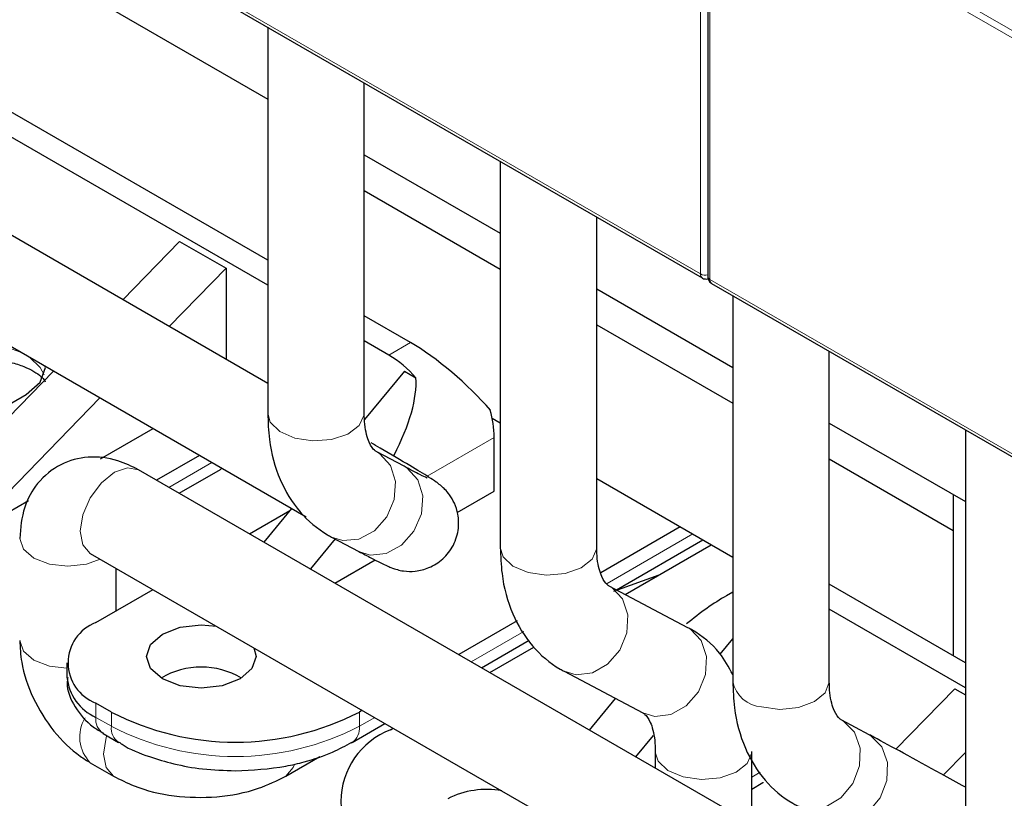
# Model space of a CAD drawing. Header units: millimetres. Extents: x 5 to 418, y 2 to 292.
# Tile 23 of 36: x 262 to 271, y 108 to 115. Entities that reach past the tile are written whole.
import ezdxf

# ---------------------------------------------------------------- set-up
doc = ezdxf.new("R2010")
doc.units = ezdxf.units.MM

msp = doc.modelspace()

# ---------------------------------------------------------------- linework, layer by layer
at = {"color": 7, "linetype": 'Continuous', "lineweight": 18}
for p, q in [((268.2165, 112.4632), (268.2165, 119.8074)), ((268.3013, 112.4142), (268.3013, 119.7585)), ((261.9374, 116.0881), (268.2165, 112.4632)), ((272.2503, 113.9975), (270.6738, 114.9076)), ((272.2291, 113.9428), (270.6526, 114.8529)), ((268.3013, 112.4142), (274.5804, 108.7894)), ((265.5719, 111.8378), (265.3739, 111.7235)), ((266.3356, 110.9723), (265.7228, 110.6186)), ((263.7603, 110.7428), (263.3675, 110.5161)), ((263.8412, 110.6814), (263.8524, 110.6897)), ((268.1458, 110.0905), (267.3641, 109.6393)), ((266.6041, 109.2005), (266.1252, 108.9241)), ((262.701, 108.4169), (262.701, 108.5475)), ((262.8425, 108.3352), (262.701, 108.4169)), ((262.8425, 108.3352), (262.8425, 108.4659)), ((265.1052, 108.3352), (265.1052, 108.4659)), ((265.2451, 108.416), (265.1052, 108.3352)), ((268.7625, 107.9157), (268.6848, 107.8708))]:
    msp.add_line(p, q, dxfattribs=at)
at = {"color": 7, "linetype": 'Continuous', "lineweight": 25}
for p, q in [((268.2837, 119.7829), (268.2837, 112.4387)), ((264.2692, 112.5899), (257.9351, 116.2464)), ((264.2692, 112.3613), (257.7371, 116.1321)), ((261.9539, 116.0514), (268.233, 112.4266)), ((261.3795, 115.7279), (264.2692, 114.0597)), ((264.2692, 111.4651), (257.9996, 115.0845)), ((264.2692, 114.7149), (264.2692, 111.1933)), ((257.5596, 114.3224), (264.6198, 110.2467)), ((265.1492, 111.1933), (265.1492, 114.2068)), ((265.1492, 113.5517), (266.3905, 112.8351)), ((266.3905, 113.4902), (266.3905, 109.9686)), ((265.1492, 113.2249), (266.3905, 112.5083)), ((267.2705, 109.9686), (267.2705, 112.9822)), ((262.9473, 112.2283), (263.4647, 112.7604)), ((263.4647, 112.7604), (263.889, 112.5154)), ((263.3715, 111.9834), (263.889, 112.5154)), ((263.889, 112.5154), (263.889, 111.6846)), ((268.3179, 112.3776), (274.597, 108.7527)), ((267.2705, 112.3271), (268.5119, 111.6105)), ((268.5119, 112.2656), (268.5119, 108.744)), ((265.5719, 111.8378), (265.1492, 112.0818)), ((267.2705, 112.0003), (268.5119, 111.2837)), ((265.3739, 111.7235), (265.1492, 111.8532)), ((269.3919, 108.744), (269.3919, 111.7576)), ((261.0747, 110.3028), (262.3144, 111.5775)), ((265.5153, 111.5766), (265.1523, 111.1345)), ((265.5153, 111.5766), (265.6205, 111.5159)), ((260.5797, 110.5069), (262.0646, 111.3641)), ((261.499, 110.0579), (262.7386, 111.3326)), ((266.3176, 111.1459), (266.3905, 111.1038)), ((262.7451, 110.7773), (263.2229, 111.0531)), ((269.3919, 111.1024), (270.6332, 110.3858)), ((270.6332, 111.041), (270.6332, 107.5194)), ((266.3356, 110.4824), (266.3356, 110.9723)), ((265.5127, 110.7081), (265.2636, 110.8401)), ((263.6471, 110.8081), (263.2543, 110.5814)), ((269.3919, 110.7757), (270.5216, 110.1235)), ((270.7275, 106.2672), (263.0907, 110.6758)), ((263.4612, 110.462), (263.8368, 110.6788)), ((267.2705, 110.5958), (268.5119, 109.8792)), ((265.9979, 110.2875), (266.3356, 110.4824)), ((261.499, 110.0579), (262.086, 110.3968)), ((270.5216, 110.4502), (270.5216, 108.9804)), ((264.1029, 110.0916), (264.4698, 110.3034)), ((264.4864, 110.3236), (264.2338, 110.016)), ((268.0326, 110.1559), (267.3076, 109.7373)), ((264.8835, 110.0456), (264.658, 109.7711)), ((264.8516, 110.0625), (265.1008, 109.9305)), ((267.4504, 109.5808), (268.2396, 110.0364)), ((267.5296, 109.5389), (268.3155, 109.9926)), ((262.6448, 109.9169), (262.6508, 109.9137)), ((262.6508, 109.9137), (270.2875, 105.5051)), ((264.8807, 109.6425), (265.2479, 109.8545)), ((262.8865, 109.3893), (262.8865, 109.7776)), ((267.4269, 109.5673), (267.8397, 109.7179)), ((262.701, 109.2823), (263.2228, 109.5835)), ((268.1023, 109.2354), (267.3849, 109.6155)), ((270.6332, 108.916), (269.3919, 109.6326)), ((268.5119, 109.5602), (268.4542, 109.5269)), ((270.6332, 108.6874), (269.3919, 109.404)), ((266.5448, 109.2969), (266.0121, 108.9894)), ((268.3971, 108.9933), (268.5119, 109.1331)), ((266.219, 108.87), (266.6532, 109.1206)), ((266.2949, 108.8261), (266.6975, 109.0585)), ((262.4374, 108.9149), (262.4374, 108.7843)), ((266.973, 108.8379), (267.6904, 108.4578)), ((270.5358, 108.6783), (269.9999, 108.1273)), ((270.5358, 108.6783), (270.6332, 108.6221)), ((262.8425, 108.4659), (262.701, 108.5475)), ((267.2036, 108.3015), (267.4406, 108.5901)), ((265.132, 108.4813), (265.1052, 108.4659)), ((265.0389, 108.1887), (265.3389, 108.3619)), ((269.7554, 108.2589), (269.5063, 108.3909)), ((262.7673, 108.2704), (262.9087, 108.1887)), ((265.388, 108.3026), (265.4148, 108.3181)), ((267.6279, 108.0566), (267.7883, 108.252)), ((265.0293, 108.1838), (265.0372, 108.1878)), ((264.4342, 107.8806), (264.7455, 108.0602)), ((267.8048, 108.1047), (267.8048, 107.9545)), ((267.8048, 108.1047), (267.8049, 108.0992)), ((268.6848, 107.4465), (268.6848, 108.1047)), ((270.6332, 108.0973), (270.4321, 107.8906)), ((262.6508, 108.003), (262.8629, 107.8806)), ((268.6848, 107.7626), (268.7866, 107.8213))]:
    msp.add_line(p, q, dxfattribs=at)
at = {"color": 7, "linetype": 'Continuous', "lineweight": 18, "flags": 128}
for points in [[(262.2296, 111.5437), (262.1947, 111.611), (262.0978, 111.7025)], [(264.2692, 111.1933), (264.2927, 111.1114), (264.3786, 111.0256), (264.5149, 110.9654), (264.6808, 110.9398), (264.851, 110.9528), (264.9996, 111.0024), (265.104, 111.0811), (265.1483, 111.1768), (265.1492, 111.1933)], [(264.8514, 110.0626), (264.954, 110.0303), (265.1012, 110.0445), (265.2417, 110.1207), (265.3542, 110.2473), (265.4215, 110.4049), (265.4335, 110.5695), (265.3882, 110.7162), (265.2926, 110.8225), (265.2637, 110.8401)], [(263.0907, 110.6758), (262.9898, 110.6954), (262.8707, 110.6541), (262.7517, 110.558), (262.6507, 110.4218), (262.5833, 110.2663), (262.5596, 110.1152), (262.5833, 109.9914), (262.6507, 109.9137), (262.6508, 109.9137)], [(265.1008, 109.9305), (265.2031, 109.8983), (265.3503, 109.9126), (265.4908, 109.9888), (265.6033, 110.1153), (265.6707, 110.2729), (265.6826, 110.4376), (265.6373, 110.5842), (265.5417, 110.6906), (265.5127, 110.7081)], [(262.0065, 110.0497), (262.04, 109.9526), (262.1353, 109.8702), (262.2781, 109.8151), (262.4465, 109.7958), (262.6149, 109.8151), (262.7415, 109.8613)], [(266.3905, 109.9686), (266.4171, 109.8818), (266.5061, 109.797), (266.6446, 109.7384), (266.8113, 109.7149), (266.981, 109.73), (267.1278, 109.7814), (267.2293, 109.8613), (267.2701, 109.9576), (267.2705, 109.9686)], [(266.9727, 108.838), (267.083, 108.8048), (267.2304, 108.8225), (267.3699, 108.9018), (267.4804, 109.0305), (267.545, 109.1891), (267.5538, 109.3535), (267.5056, 109.4985), (267.4076, 109.6021), (267.3849, 109.6155)], [(267.6904, 108.4578), (267.8004, 108.4247), (267.9478, 108.4424), (268.0873, 108.5217), (268.1978, 108.6505), (268.2623, 108.8091), (268.2712, 108.9734), (268.223, 109.1184), (268.125, 109.2221), (268.1023, 109.2354)], [(262.0065, 109.1189), (262.04, 109.0217), (262.1353, 108.9393), (262.2781, 108.8843), (262.4374, 108.865)], [(268.7744, 108.5116), (268.9419, 108.4901), (269.111, 108.5072), (269.2559, 108.5604), (269.3545, 108.6416), (269.3917, 108.7383), (269.3919, 108.744)], [(269.0965, 107.6121), (269.2121, 107.5795), (269.3596, 107.6007), (269.4981, 107.683), (269.6065, 107.8139), (269.6682, 107.9734), (269.674, 108.1373), (269.6228, 108.2807), (269.5225, 108.3816), (269.5051, 108.3915)], [(262.8628, 107.8806), (262.7954, 107.9582), (262.7717, 108.082), (262.7954, 108.2332), (262.801, 108.2509)], [(269.3436, 107.4812), (269.4612, 107.4475), (269.6087, 107.4687), (269.7472, 107.551), (269.8556, 107.6819), (269.9173, 107.8414), (269.9231, 108.0054), (269.8719, 108.1487), (269.7717, 108.2496), (269.7558, 108.2587)], [(267.8049, 108.0992), (267.8313, 108.0178), (267.9203, 107.9331), (268.0588, 107.8745), (268.2256, 107.8509), (268.3952, 107.866), (268.542, 107.9174), (268.6435, 107.9973), (268.6843, 108.0936), (268.6848, 108.1047)], [(264.4343, 107.8806), (264.5017, 107.9582), (264.5126, 107.9875)], [(268.7866, 107.8213), (268.7866, 107.8214), (268.7909, 107.824)]]:
    msp.add_lwpolyline(points, dxfattribs=at)
at = {"color": 7, "linetype": 'Continuous', "lineweight": 25, "flags": 128}
for points in [[(262.0646, 111.3641), (262.1947, 111.4765), (262.2404, 111.6091), (262.2401, 111.6204)], [(263.8368, 110.6788), (263.8368, 110.6788), (263.8412, 110.6814)], [(264.0163, 108.768), (263.854, 108.7054), (263.6627, 108.6834), (263.4714, 108.7054), (263.3091, 108.768), (263.2008, 108.8616), (263.1627, 108.9721), (263.2008, 109.0825), (263.3091, 109.1762), (263.4714, 109.2387), (263.6627, 109.2607), (263.8016, 109.2493)], [(264.143, 109.0523), (264.1627, 108.9721), (264.1246, 108.8616), (264.0163, 108.768)]]:
    msp.add_lwpolyline(points, dxfattribs=at)
at = {"color": 7, "linetype": 'Continuous', "lineweight": 18}
for centre, radius, start, end in [((268.2565, 112.4593), 0.0403, 174.3836, 234.2563), ((268.2591, 112.5458), 0.093, 242.69892, 285.36416), ((268.3138, 112.4417), 0.0302, 185.6948, 245.62534), ((268.3394, 112.4094), 0.0384, 172.74417, 235.94365), ((261.6421, 110.8955), 0.931, 65.47213, 117.22958), ((268.7991, 108.804), 0.2934, 191.78781, 265.16707), ((262.8578, 108.3996), 0.1578, 173.70115, 234.98667), ((262.8893, 108.2382), 0.335, 148.87689, 224.59181), ((262.9986, 108.3178), 0.1571, 173.6311, 235.75675), ((263.9738, 110.5188), 2.4592, 242.60967, 297.39033), ((264.9491, 108.3178), 0.157, 304.11038, 6.3809)]:
    msp.add_arc(centre, radius, start, end, dxfattribs=at)
at = {"color": 7, "linetype": 'Continuous', "lineweight": 25}
for centre, radius, start, end in [((264.8583, 110.8611), 1.0048, 40.66492, 59.12634), ((265.38, 110.9624), 0.9556, 0.59619, 15.73941), ((262.8405, 108.9149), 0.393, 110.78342, 249.21658), ((263.6627, 108.1517), 0.7243, 59.54613, 120.45387), ((262.8878, 108.8292), 0.4526, 185.6948, 245.62534), ((263.9738, 110.6494), 2.4592, 242.60967, 297.39033), ((265.6359, 107.6495), 0.6986, 110.78342, 249.21658), ((266.2658, 106.9819), 0.7775, 79.77713, 117.12459)]:
    msp.add_arc(centre, radius, start, end, dxfattribs=at)
for centre, major_axis, ratio, start_param, end_param in [((265.8765, 111.3604), (0.6282, -0.5581), 0.241577, 1.062948, 2.276173), ((264.4559, 110.5404), (1.0613, 1.2125), 0.398878, 5.259553, 5.910971), ((268.1329, 108.4177), (1.0613, 1.2125), 0.398878, 0.86413, 1.179693)]:
    msp.add_ellipse(centre, major_axis=major_axis, ratio=ratio, start_param=start_param, end_param=end_param, dxfattribs=at)
for points, knots in [([(268.2332, 112.4268), (268.2337, 112.4265), (268.2406, 112.4207), (268.2575, 112.4177), (268.2756, 112.4167), (268.2842, 112.4203), (268.2861, 112.4211)], [0, 0, 0, 0, 0.032748, 0.48939, 0.891774, 1, 1, 1, 1]), ([(268.2837, 112.4387), (268.2842, 112.433), (268.285, 112.4211), (268.292, 112.4037), (268.3028, 112.3881), (268.3128, 112.3811), (268.3179, 112.3776)], [0, 0, 0, 0, 0.230401, 0.478232, 0.737459, 1, 1, 1, 1]), ([(261.1552, 111.5774), (261.1624, 111.5823), (261.1924, 111.6027), (261.2773, 111.6355), (261.404, 111.6701), (261.5298, 111.6868), (261.6916, 111.6921), (261.8309, 111.6788), (261.9726, 111.6452), (262.0728, 111.6094), (262.16, 111.5618), (262.216, 111.516), (262.24, 111.4813), (262.24, 111.4789), (262.24, 111.4777)], [0, 0, 0, 0, 0.027471, 0.114316, 0.197543, 0.30102, 0.352289, 0.499367, 0.556934, 0.646187, 0.732423, 0.81854, 0.906584, 1, 1, 1, 1]), ([(264.2692, 111.1933), (264.2723, 111.1125), (264.2804, 110.8984), (264.3656, 110.5858), (264.547, 110.2849), (264.7313, 110.1284), (264.8395, 110.0691), (264.8516, 110.0625)], [0, 0, 0, 0, 0.170371, 0.451603, 0.714383, 0.968053, 1, 1, 1, 1]), ([(265.2636, 110.8401), (265.2572, 110.8441), (265.2385, 110.8555), (265.1957, 110.908), (265.1539, 111.0452), (265.1503, 111.1582), (265.1492, 111.1933)], [0, 0, 0, 0, 0.181074, 0.524975, 0.852354, 1, 1, 1, 1]), ([(265.1008, 109.9305), (265.1389, 109.9105), (265.2525, 109.8507), (265.3331, 109.8103), (265.3955, 109.7831), (265.4443, 109.7657), (265.519, 109.7491), (265.6219, 109.7466), (265.7487, 109.7788), (265.8742, 109.8582), (265.9715, 109.985), (266.0149, 110.1313), (266.0096, 110.2645), (265.977, 110.3681), (265.9323, 110.4449), (265.8884, 110.4962), (265.8556, 110.5266), (265.829, 110.5482), (265.7915, 110.5752), (265.7275, 110.6166), (265.5741, 110.7099), (265.3744, 110.827), (265.2395, 110.905), (265.212, 110.9208)], [0, 0, 0, 0, 0.065233, 0.19431, 0.231122, 0.254374, 0.274098, 0.30529, 0.341608, 0.383452, 0.428169, 0.473418, 0.509142, 0.539158, 0.564582, 0.584979, 0.600367, 0.616278, 0.642367, 0.715109, 0.837293, 0.9669, 1, 1, 1, 1]), ([(263.0907, 110.6758), (263.0289, 110.7067), (262.8841, 110.7789), (262.6358, 110.8081), (262.3695, 110.7379), (262.1627, 110.5678), (262.0298, 110.3273), (262.0146, 110.1468), (262.0065, 110.0498)], [0, 0, 0, 0, 0.132419, 0.31006, 0.476561, 0.653668, 0.814019, 1, 1, 1, 1]), ([(265.7231, 110.6004), (265.7217, 110.6011), (265.7168, 110.6032), (265.656, 110.6328), (265.5656, 110.6803), (265.5127, 110.7081)], [0, 0, 0, 0, 0.151166, 0.503784, 1, 1, 1, 1]), ([(266.3905, 109.9686), (266.3936, 109.8879), (266.4017, 109.6738), (266.487, 109.3611), (266.6683, 109.0603), (266.8526, 108.9038), (266.9609, 108.8445), (266.973, 108.8379)], [0, 0, 0, 0, 0.170371, 0.451603, 0.714383, 0.968053, 1, 1, 1, 1]), ([(267.3849, 109.6155), (267.3785, 109.6194), (267.3599, 109.6309), (267.317, 109.6834), (267.2752, 109.8206), (267.2716, 109.9335), (267.2705, 109.9686)], [0, 0, 0, 0, 0.1810742, 0.5249752, 0.8523539, 1, 1, 1, 1]), ([(268.5119, 108.8067), (268.4748, 108.8752), (268.3847, 109.0418), (268.2225, 109.1694), (268.1144, 109.2288), (268.1023, 109.2354)], [0, 0, 0, 0, 0.3830306, 0.93099, 1, 1, 1, 1]), ([(262.0065, 109.1189), (262.0103, 109.0532), (262.0203, 108.878), (262.1188, 108.5872), (262.3065, 108.2856), (262.4986, 108.0977), (262.6201, 108.0221), (262.6508, 108.003)], [0, 0, 0, 0, 0.152916, 0.407338, 0.66608, 0.915702, 1, 1, 1, 1]), ([(262.4449, 108.7802), (262.4427, 108.7649), (262.4296, 108.6722), (262.5074, 108.5015), (262.6324, 108.3513), (262.7388, 108.2915), (262.7707, 108.2736)], [0, 0, 0, 0, 0.0733796, 0.4433439, 0.8331685, 1, 1, 1, 1]), ([(268.5119, 108.744), (268.5149, 108.6633), (268.5231, 108.4491), (268.6083, 108.1365), (268.7896, 107.8356), (268.9739, 107.6792), (269.0822, 107.6199), (269.0943, 107.6133)], [0, 0, 0, 0, 0.170371, 0.451603, 0.714383, 0.968053, 1, 1, 1, 1]), ([(269.5063, 108.3909), (269.4998, 108.3948), (269.4812, 108.4062), (269.4383, 108.4588), (269.3965, 108.596), (269.393, 108.7089), (269.3919, 108.744)], [0, 0, 0, 0, 0.181074, 0.524975, 0.852354, 1, 1, 1, 1]), ([(267.6904, 108.4578), (267.6968, 108.4539), (267.7154, 108.4425), (267.7583, 108.3899), (267.8001, 108.2527), (267.8036, 108.1398), (267.8048, 108.1047)], [0, 0, 0, 0, 0.181074, 0.524975, 0.852354, 1, 1, 1, 1]), ([(270.6332, 107.7788), (270.5587, 107.8203), (270.356, 107.9332), (270.0652, 108.0925), (269.8595, 108.2037), (269.7699, 108.2512), (269.7554, 108.2589)], [0, 0, 0, 0, 0.213512, 0.581061, 0.931986, 1, 1, 1, 1]), ([(262.9119, 108.1912), (262.9212, 108.1844), (263.0001, 108.127), (263.1724, 108.0629), (263.4184, 107.9872), (263.6822, 107.9395), (263.8738, 107.9329), (263.9738, 107.9294)], [0, 0, 0, 0, 0.03533, 0.297708, 0.505416, 0.741733, 1, 1, 1, 1]), ([(263.9738, 107.9294), (264.1297, 107.9372), (264.3455, 107.948), (264.6389, 108.0178), (264.847, 108.0855), (264.9787, 108.1594), (265.0356, 108.1914)], [0, 0, 0, 0, 0.4011162, 0.5552277, 0.8078047, 1, 1, 1, 1]), ([(262.8629, 107.8806), (262.9242, 107.8492), (263.0915, 107.7636), (263.413, 107.6881), (263.8076, 107.6797), (264.1617, 107.7461), (264.3528, 107.8404), (264.4342, 107.8806)], [0, 0, 0, 0, 0.132622, 0.361659, 0.591737, 0.825989, 1, 1, 1, 1])]:
    msp.add_open_spline(points, degree=3, knots=knots, dxfattribs=at)

doc.saveas('drawing.dxf')
